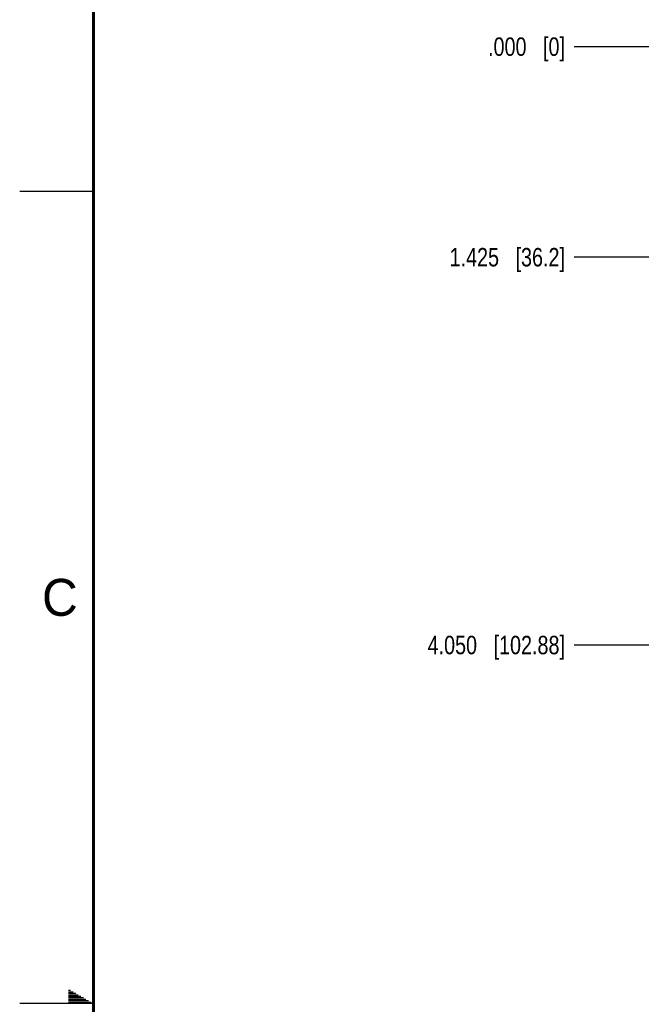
# Model space of a CAD drawing. Header units: inches. Extents: x 0 to 34, y 0 to 22.
# Tile 2 of 29: x 0 to 4.2, y 11 to 17.7. Entities that reach past the tile are written whole.
import ezdxf

# ---------------------------------------------------------------- set-up
doc = ezdxf.new("R2010")
doc.units = ezdxf.units.IN
doc.header["$LTSCALE"] = 1.87
doc.header["$MEASUREMENT"] = 0
doc.layers.get('0').update_dxf_attribs({"linetype": 'CONTINUOUS'})
doc.layers.add('DIMENSIONS', color=7, linetype='CONTINUOUS')
doc.styles.get("Standard").update_dxf_attribs({"font": 'txt', "width": 0.8})
doc.styles.add('TEXTSTYLE_2', font='txt')
doc.dimstyles.new('DIMSTYLE_1', dxfattribs={"dimtxt": 0.125, "dimasz": 0.18, "dimexe": 0.125, "dimexo": 0.0625, "dimgap": 0.03125, "dimtad": 0, "dimtih": 1, "dimtoh": 1, "dimdec": 3, "dimzin": 4, "dimdsep": 46, "dimtxsty": 'STANDARD', "dimblk": '_FILLED', "dimblk1": '_FILLED', "dimblk2": '_FILLED', "dimcen": 0.09, "dimadec": 0, "dimazin": 0, "dimtp": 0.01, "dimtm": 0.01, "dimtfac": 1, "dimtdec": 3, "dimtofl": 0, "dimtmove": 0, "dimatfit": 3, "dimldrblk": '_FILLED', "dimfxl": 1, "dimtolj": 1, "dimtzin": 4, "dimarcsym": 0})

# ---------------------------------------------------------------- blocks, each defined once
blk = doc.blocks.new('*D0')
at = {"layer": 'DIMENSIONS', "color": 2, "linetype": 'CONTINUOUS'}
blk.add_line((4.3229, 17.4772), (3.7507, 17.4772), dxfattribs=at)
at = {"layer": 'DIMENSIONS', "color": 2, "linetype": 'CONTINUOUS', "insert": (3.6882, 17.5397), "char_height": 0.125, "width": 0.825, "attachment_point": 3, "line_spacing_factor": 0.9}
blk.add_mtext('.000{\\Ftxt.shx;\\W1.000000;\\H0.125000; }[0]', dxfattribs=at)
blk = doc.blocks.new('_FILLED')
at = {"color": 0, "linetype": 'BYBLOCK'}
blk.add_solid([(0, 0), (-1, 0.174), (-1, -0.174)], dxfattribs=at)
blk = doc.blocks.new('*D16')
at = {"layer": 'DIMENSIONS', "color": 2, "linetype": 'CONTINUOUS'}
blk.add_line((4.3229, 16.0522), (3.7507, 16.0522), dxfattribs=at)
at = {"layer": 'DIMENSIONS', "color": 2, "linetype": 'CONTINUOUS', "insert": (3.6882, 16.1147), "char_height": 0.125, "width": 1.225, "attachment_point": 3, "line_spacing_factor": 0.9}
blk.add_mtext('1.425{\\Ftxt.shx;\\W1.000000;\\H0.125000; }[36.2]', dxfattribs=at)
blk = doc.blocks.new('*D17')
at = {"layer": 'DIMENSIONS', "color": 2, "linetype": 'CONTINUOUS'}
blk.add_line((4.323, 13.427), (3.7507, 13.427), dxfattribs=at)
at = {"layer": 'DIMENSIONS', "color": 2, "linetype": 'CONTINUOUS', "insert": (3.6882, 13.4895), "char_height": 0.125, "width": 1.425, "attachment_point": 3, "line_spacing_factor": 0.9}
blk.add_mtext('4.050{\\Ftxt.shx;\\W1.000000;\\H0.125000; }[102.88]', dxfattribs=at)

msp = doc.modelspace()

# ---------------------------------------------------------------- linework, layer by layer
at = {"color": 2, "linetype": 'CONTINUOUS'}
for p, q in [((0, 16.5), (0.5, 16.5)), ((0.3303, 11.09), (0.3441, 11.09)), ((0.3303, 11.08), (0.3614, 11.08)), ((0.3303, 11.07), (0.3788, 11.07)), ((0.5, 11), (0, 11)), ((0.3303, 11.06), (0.3961, 11.06)), ((0.3303, 11.05), (0.4134, 11.05)), ((0.3303, 11.04), (0.4307, 11.04)), ((0.3303, 11.03), (0.448, 11.03)), ((0.3303, 11.02), (0.4654, 11.02)), ((0.3303, 11.01), (0.4827, 11.01))]:
    msp.add_line(p, q, dxfattribs=at)
at = {"color": 7, "linetype": 'CONTINUOUS', "const_width": 0.02}
msp.add_lwpolyline([(0.5, 21.5), (0.5, 0.5)], dxfattribs=at)

# ---------------------------------------------------------------- texts
at = {"color": 2, "linetype": 'CONTINUOUS', "insert": (0.1508, 13.8746), "char_height": 0.25, "width": 0.25, "attachment_point": 1, "line_spacing_factor": 0.9, "style": 'TEXTSTYLE_2'}
msp.add_mtext('C', dxfattribs=at)

# ---------------------------------------------------------------- dimensions: what is measured, and where the dimension line sits
at = {"layer": 'DIMENSIONS', "color": 2, "linetype": 'CONTINUOUS'}
for feature_location, offset, origin, picture, middle in [((4.3228870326, 17.4772425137), (-0.5721877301, 0), (10.4353870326, 17.4772425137), '*D0', (3.2756993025, 17.4772425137)), ((4.323, 13.427), (-0.5723, 0), (4.3855, 17.4772), '*D17', (2.9757, 13.427)), ((4.3229, 16.0522), (-0.5722, 0), (4.3854, 17.4772), '*D16', (3.0757, 16.0522))]:
    dim = msp.add_ordinate_dim(feature_location=feature_location, offset=offset, dtype=0, origin=origin, dimstyle='DIMSTYLE_1', dxfattribs=at)
    dim.commit()
    dim.dimension.update_dxf_attribs({"geometry": picture, "text_midpoint": middle})

doc.saveas('drawing.dxf')
